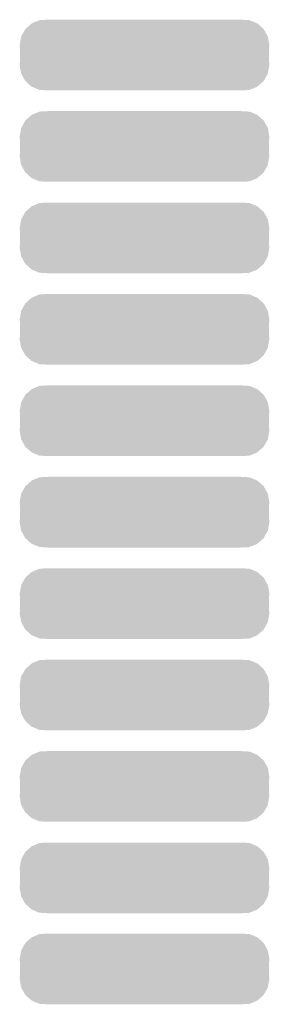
# Model space of a CAD drawing. Extents: x -1.3 to 24.2, y -3.9 to 53.4.
# Tile 17 of 54: x 7.7 to 9.4, y 11.3 to 18.3. Entities that reach past the tile are written whole.
import ezdxf

# ---------------------------------------------------------------- set-up
doc = ezdxf.new("R2010")
doc.units = 0
doc.layers.get('0').update_dxf_attribs({"linetype": 'CONTINUOUS'})
doc.layers.add('SERVO_3_CLICK_V101_GTS', color=13, linetype='CONTINUOUS')

# ---------------------------------------------------------------- blocks, each defined once
blk = doc.blocks.new('CUSTOM_62')
for points in [[(-0.846822, 0.185944), (-0.802884, 0.224394), (0.846186, 0.185944), (0.803526, 0.224394)], [(-0.802884, 0.224394), (-0.801268, 0.225808), (0.803526, 0.224394), (0.80017, 0.225808)], [(-0.801268, 0.225808), (-0.746612, 0.247894), (0.80017, 0.225808), (0.747738, 0.247894)], [(-0.746612, 0.247894), (-0.745142, 0.248488), (0.747738, 0.247894), (0.737236, 0.248488)], [(-0.745142, 0.248488), (-0.68468, 0.25146), (0.737236, 0.248488), (0.68468, 0.25146)], [(-0.876744, 0.13332), (-0.848006, 0.183864), (0.87626, 0.13332), (0.848492, 0.183864)], [(-0.848006, 0.183864), (-0.846822, 0.185944), (0.848492, 0.183864), (0.846186, 0.185944)], [(-0.88773, 0.07112), (-0.877188, 0.130808), (0.88773, 0.07112), (0.877638, 0.130808)], [(-0.88646, 0.04968), (-0.88773, 0.07112), (0.88646, 0.04968), (0.88773, 0.07112)], [(-0.877188, 0.130808), (-0.876744, 0.13332), (0.877638, 0.130808), (0.87626, 0.13332)], [(-0.88646, -0.04968), (-0.88646, 0.04968), (0.88646, -0.04968), (0.88646, 0.04968)], [(-0.88773, -0.07112), (-0.88646, -0.04968), (0.88773, -0.07112), (0.88646, -0.04968)], [(-0.87764, -0.130808), (-0.88773, -0.07112), (0.877188, -0.130808), (0.88773, -0.07112)], [(-0.876262, -0.133316), (-0.87764, -0.130808), (0.876746, -0.133316), (0.877188, -0.130808)], [(-0.848494, -0.183864), (-0.876262, -0.133316), (0.848004, -0.183864), (0.876746, -0.133316)], [(-0.84619, -0.18594), (-0.848494, -0.183864), (0.846824, -0.18594), (0.848004, -0.183864)], [(-0.80353, -0.224394), (-0.84619, -0.18594), (0.802882, -0.224394), (0.846824, -0.18594)], [(-0.800176, -0.225806), (-0.80353, -0.224394), (0.80127, -0.225806), (0.802882, -0.224394)], [(-0.747742, -0.247894), (-0.800176, -0.225806), (0.746606, -0.247894), (0.80127, -0.225806)], [(-0.737272, -0.248486), (-0.747742, -0.247894), (0.745142, -0.248486), (0.746606, -0.247894)], [(-0.68468, -0.25146), (-0.737272, -0.248486), (0.68468, -0.25146), (0.745142, -0.248486)]]:
    blk.add_solid(points)

msp = doc.modelspace()

# ---------------------------------------------------------------- block references
at = {"layer": 'SERVO_3_CLICK_V101_GTS'}
for p in [(8.5598, 18.04416), (8.5598, 17.39392), (8.5598, 16.74368), (8.5598, 16.09344), (8.5598, 15.4432), (8.5598, 14.79296), (8.5598, 14.14272), (8.5598, 13.49248), (8.5598, 12.84224), (8.5598, 12.192), (8.5598, 11.5443)]:
    msp.add_blockref('CUSTOM_62', p, dxfattribs=at)

doc.saveas('drawing.dxf')
